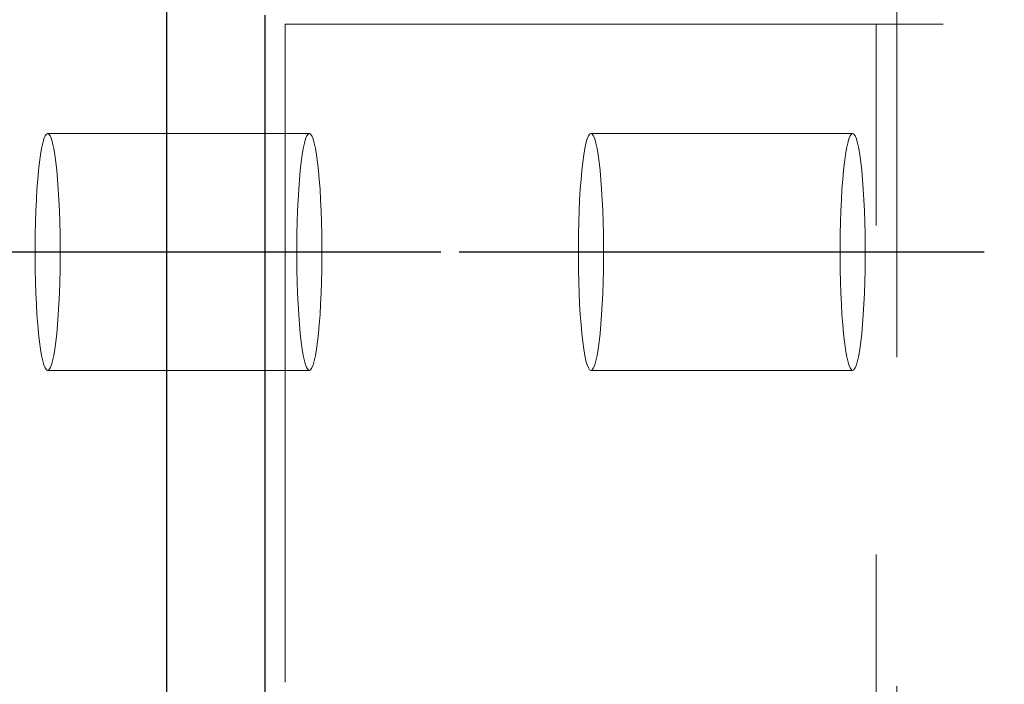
# Model space of a CAD drawing. Header units: millimetres. Extents: x 3536 to 4290, y 11030 to 11491.
# Tile 40 of 102: x 3590.01 to 3593.75, y 11347.4 to 11349.93. Entities that reach past the tile are written whole.
import ezdxf

# ---------------------------------------------------------------- set-up
doc = ezdxf.new("R2010")
doc.units = ezdxf.units.MM
doc.header["$LTSCALE"] = 10
doc.linetypes.add('HIDDEN', pattern=[0.375, 0.25, -0.125])
doc.linetypes.add('MITTE', pattern=[2, 1.25, -0.25, 0.25, -0.25])
doc.layers.add('PS_Hidden', color=2, linetype='HIDDEN', lineweight=9)
doc.layers.add('PS_SOLID', color=7, linetype='Continuous', lineweight=30)
doc.layers.add('PS_MID', color=5, linetype='MITTE')
doc.layers.add('PS_SHAPE', color=3, linetype='Continuous')

# ---------------------------------------------------------------- blocks, each defined once
blk = doc.blocks.new('*X513')
at = {"layer": 'PS_Hidden', "color": 2, "linetype": 'HIDDEN'}
for p, q in [((3593.3376, 11354.8927), (3593.3376, 11345.3927)), ((3591.0142, 11349.9077), (3724.8496, 11349.9077)), ((3591.0142, 11349.9077), (3591.0142, 11345.3927)), ((3593.2597, 11345.3927), (3593.2597, 11349.9077)), ((3590.1069, 11349.4904), (3590.1021, 11349.4835)), ((3590.1117, 11349.4927), (3590.1069, 11349.4904)), ((3590.1165, 11349.4904), (3590.1117, 11349.4927)), ((3591.1061, 11349.4927), (3590.1117, 11349.4927)), ((3590.1213, 11349.4835), (3590.1165, 11349.4904)), ((3591.0965, 11349.4835), (3591.1012, 11349.4904)), ((3591.1012, 11349.4904), (3591.1061, 11349.4927)), ((3591.1061, 11349.4927), (3591.1109, 11349.4904)), ((3591.1109, 11349.4904), (3591.1157, 11349.4835)), ((3592.171, 11349.4904), (3592.1662, 11349.4835)), ((3592.1758, 11349.4927), (3592.171, 11349.4904)), ((3592.1807, 11349.4904), (3592.1758, 11349.4927)), ((3593.1702, 11349.4927), (3592.1758, 11349.4927)), ((3592.1855, 11349.4835), (3592.1807, 11349.4904)), ((3593.1606, 11349.4835), (3593.1654, 11349.4904)), ((3593.1654, 11349.4904), (3593.1702, 11349.4927)), ((3593.1702, 11349.4927), (3593.175, 11349.4904)), ((3593.175, 11349.4904), (3593.1798, 11349.4835)), ((3590.0929, 11349.4563), (3590.0885, 11349.4362)), ((3590.0974, 11349.4721), (3590.0929, 11349.4563)), ((3590.1021, 11349.4835), (3590.0974, 11349.4721)), ((3590.126, 11349.4721), (3590.1213, 11349.4835)), ((3590.1305, 11349.4563), (3590.126, 11349.4721)), ((3590.1349, 11349.4362), (3590.1305, 11349.4563)), ((3591.0829, 11349.4362), (3591.0872, 11349.4563)), ((3591.0872, 11349.4563), (3591.0918, 11349.4721)), ((3591.0918, 11349.4721), (3591.0965, 11349.4835)), ((3591.1157, 11349.4835), (3591.1204, 11349.4721)), ((3591.1204, 11349.4721), (3591.1249, 11349.4563)), ((3591.1249, 11349.4563), (3591.1292, 11349.4362)), ((3592.157, 11349.4563), (3592.1527, 11349.4362)), ((3592.1616, 11349.4721), (3592.157, 11349.4563)), ((3592.1662, 11349.4835), (3592.1616, 11349.4721)), ((3592.1901, 11349.4721), (3592.1855, 11349.4835)), ((3592.1947, 11349.4563), (3592.1901, 11349.4721)), ((3592.199, 11349.4362), (3592.1947, 11349.4563)), ((3593.147, 11349.4362), (3593.1514, 11349.4563)), ((3593.1514, 11349.4563), (3593.1559, 11349.4721)), ((3593.1559, 11349.4721), (3593.1606, 11349.4835)), ((3593.1798, 11349.4835), (3593.1845, 11349.4721)), ((3593.1845, 11349.4721), (3593.189, 11349.4563)), ((3593.189, 11349.4563), (3593.1934, 11349.4362)), ((3590.0885, 11349.4362), (3590.0844, 11349.4121)), ((3590.139, 11349.4121), (3590.1349, 11349.4362)), ((3591.0788, 11349.4121), (3591.0829, 11349.4362)), ((3591.1292, 11349.4362), (3591.1333, 11349.4121)), ((3592.1527, 11349.4362), (3592.1486, 11349.4121)), ((3592.2031, 11349.4121), (3592.199, 11349.4362)), ((3593.1429, 11349.4121), (3593.147, 11349.4362)), ((3593.1934, 11349.4362), (3593.1975, 11349.4121)), ((3590.0806, 11349.3842), (3590.0771, 11349.3528)), ((3590.0844, 11349.4121), (3590.0806, 11349.3842)), ((3590.1428, 11349.3842), (3590.139, 11349.4121)), ((3590.1463, 11349.3528), (3590.1428, 11349.3842)), ((3591.0715, 11349.3528), (3591.075, 11349.3842)), ((3591.075, 11349.3842), (3591.0788, 11349.4121)), ((3591.1333, 11349.4121), (3591.1372, 11349.3842)), ((3591.1372, 11349.3842), (3591.1407, 11349.3528)), ((3592.1447, 11349.3842), (3592.1412, 11349.3528)), ((3592.1486, 11349.4121), (3592.1447, 11349.3842)), ((3592.207, 11349.3842), (3592.2031, 11349.4121)), ((3592.2105, 11349.3528), (3592.207, 11349.3842)), ((3593.1356, 11349.3528), (3593.1391, 11349.3842)), ((3593.1391, 11349.3842), (3593.1429, 11349.4121)), ((3593.1975, 11349.4121), (3593.2013, 11349.3842)), ((3593.2013, 11349.3842), (3593.2048, 11349.3528)), ((3590.0771, 11349.3528), (3590.0739, 11349.3182)), ((3590.1495, 11349.3182), (3590.1463, 11349.3528)), ((3591.0683, 11349.3182), (3591.0715, 11349.3528)), ((3591.1407, 11349.3528), (3591.1438, 11349.3182)), ((3592.1412, 11349.3528), (3592.1381, 11349.3182)), ((3592.2136, 11349.3182), (3592.2105, 11349.3528)), ((3593.1324, 11349.3182), (3593.1356, 11349.3528)), ((3593.2048, 11349.3528), (3593.208, 11349.3182)), ((3590.0739, 11349.3182), (3590.0712, 11349.2808)), ((3590.1522, 11349.2808), (3590.1495, 11349.3182)), ((3591.0655, 11349.2808), (3591.0683, 11349.3182)), ((3591.1438, 11349.3182), (3591.1466, 11349.2808)), ((3592.1381, 11349.3182), (3592.1353, 11349.2808)), ((3592.2164, 11349.2808), (3592.2136, 11349.3182)), ((3593.1297, 11349.2808), (3593.1324, 11349.3182)), ((3593.208, 11349.3182), (3593.2107, 11349.2808)), ((3590.0712, 11349.2808), (3590.0688, 11349.2409)), ((3590.1546, 11349.2409), (3590.1522, 11349.2808)), ((3591.0632, 11349.2409), (3591.0655, 11349.2808)), ((3591.1466, 11349.2808), (3591.1489, 11349.2409)), ((3592.1353, 11349.2808), (3592.133, 11349.2409)), ((3592.2187, 11349.2409), (3592.2164, 11349.2808)), ((3593.1273, 11349.2409), (3593.1297, 11349.2808)), ((3593.2107, 11349.2808), (3593.2131, 11349.2409)), ((3590.0688, 11349.2409), (3590.0669, 11349.199)), ((3590.1565, 11349.199), (3590.1546, 11349.2409)), ((3591.0613, 11349.199), (3591.0632, 11349.2409)), ((3591.1489, 11349.2409), (3591.1508, 11349.199)), ((3592.133, 11349.2409), (3592.1311, 11349.199)), ((3592.2206, 11349.199), (3592.2187, 11349.2409)), ((3593.1254, 11349.199), (3593.1273, 11349.2409)), ((3593.2131, 11349.2409), (3593.215, 11349.199)), ((3590.0669, 11349.199), (3590.0655, 11349.1555)), ((3590.1579, 11349.1555), (3590.1565, 11349.199)), ((3591.0598, 11349.1555), (3591.0613, 11349.199)), ((3591.1508, 11349.199), (3591.1523, 11349.1555)), ((3592.1311, 11349.199), (3592.1296, 11349.1555)), ((3592.2221, 11349.1555), (3592.2206, 11349.199)), ((3593.124, 11349.1555), (3593.1254, 11349.199)), ((3593.215, 11349.199), (3593.2164, 11349.1555)), ((3590.0655, 11349.1555), (3590.0645, 11349.1109)), ((3590.1589, 11349.1109), (3590.1579, 11349.1555)), ((3591.0589, 11349.1109), (3591.0598, 11349.1555)), ((3591.1523, 11349.1555), (3591.1533, 11349.1109)), ((3592.1296, 11349.1555), (3592.1286, 11349.1109)), ((3592.2231, 11349.1109), (3592.2221, 11349.1555)), ((3593.123, 11349.1109), (3593.124, 11349.1555)), ((3593.2164, 11349.1555), (3593.2174, 11349.1109)), ((3590.0645, 11349.1109), (3590.064, 11349.0655)), ((3590.1594, 11349.0655), (3590.1589, 11349.1109)), ((3591.0584, 11349.0655), (3591.0589, 11349.1109)), ((3591.1533, 11349.1109), (3591.1538, 11349.0655)), ((3592.1286, 11349.1109), (3592.1282, 11349.0655)), ((3592.2235, 11349.0655), (3592.2231, 11349.1109)), ((3593.1225, 11349.0655), (3593.123, 11349.1109)), ((3593.2174, 11349.1109), (3593.2179, 11349.0655)), ((3590.064, 11349.0655), (3590.064, 11349.02)), ((3590.1594, 11349.02), (3590.1594, 11349.0655)), ((3591.0584, 11349.02), (3591.0584, 11349.0655)), ((3591.1538, 11349.0655), (3591.1538, 11349.02)), ((3592.1282, 11349.0655), (3592.1282, 11349.02)), ((3592.2235, 11349.02), (3592.2235, 11349.0655)), ((3593.1225, 11349.02), (3593.1225, 11349.0655)), ((3593.2179, 11349.0655), (3593.2179, 11349.02)), ((3590.064, 11349.02), (3590.0645, 11348.9746)), ((3590.1589, 11348.9746), (3590.1594, 11349.02)), ((3591.0589, 11348.9746), (3591.0584, 11349.02)), ((3591.1538, 11349.02), (3591.1533, 11348.9746)), ((3592.1282, 11349.02), (3592.1286, 11348.9746)), ((3592.2231, 11348.9746), (3592.2235, 11349.02)), ((3593.123, 11348.9746), (3593.1225, 11349.02)), ((3593.2179, 11349.02), (3593.2174, 11348.9746)), ((3590.0645, 11348.9746), (3590.0655, 11348.9299)), ((3590.1579, 11348.9299), (3590.1589, 11348.9746)), ((3591.0598, 11348.9299), (3591.0589, 11348.9746)), ((3591.1533, 11348.9746), (3591.1523, 11348.9299)), ((3592.1286, 11348.9746), (3592.1296, 11348.9299)), ((3592.2221, 11348.9299), (3592.2231, 11348.9746)), ((3593.124, 11348.9299), (3593.123, 11348.9746)), ((3593.2174, 11348.9746), (3593.2164, 11348.9299)), ((3590.0655, 11348.9299), (3590.0669, 11348.8865)), ((3590.1565, 11348.8865), (3590.1579, 11348.9299)), ((3591.0613, 11348.8865), (3591.0598, 11348.9299)), ((3591.1523, 11348.9299), (3591.1508, 11348.8865)), ((3592.1296, 11348.9299), (3592.1311, 11348.8865)), ((3592.2206, 11348.8865), (3592.2221, 11348.9299)), ((3593.1254, 11348.8865), (3593.124, 11348.9299)), ((3593.2164, 11348.9299), (3593.215, 11348.8865)), ((3590.0669, 11348.8865), (3590.0688, 11348.8446)), ((3590.1546, 11348.8446), (3590.1565, 11348.8865)), ((3591.0632, 11348.8446), (3591.0613, 11348.8865)), ((3591.1508, 11348.8865), (3591.1489, 11348.8446)), ((3592.1311, 11348.8865), (3592.133, 11348.8446)), ((3592.2187, 11348.8446), (3592.2206, 11348.8865)), ((3593.1273, 11348.8446), (3593.1254, 11348.8865)), ((3593.215, 11348.8865), (3593.2131, 11348.8446)), ((3590.0688, 11348.8446), (3590.0712, 11348.8047)), ((3590.1522, 11348.8047), (3590.1546, 11348.8446)), ((3591.0655, 11348.8047), (3591.0632, 11348.8446)), ((3591.1489, 11348.8446), (3591.1466, 11348.8047)), ((3592.133, 11348.8446), (3592.1353, 11348.8047)), ((3592.2164, 11348.8047), (3592.2187, 11348.8446)), ((3593.1297, 11348.8047), (3593.1273, 11348.8446)), ((3593.2131, 11348.8446), (3593.2107, 11348.8047)), ((3590.0712, 11348.8047), (3590.0739, 11348.7673)), ((3590.1495, 11348.7673), (3590.1522, 11348.8047)), ((3591.0683, 11348.7673), (3591.0655, 11348.8047)), ((3591.1466, 11348.8047), (3591.1438, 11348.7673)), ((3592.1353, 11348.8047), (3592.1381, 11348.7673)), ((3592.2136, 11348.7673), (3592.2164, 11348.8047)), ((3593.1324, 11348.7673), (3593.1297, 11348.8047)), ((3593.2107, 11348.8047), (3593.208, 11348.7673)), ((3590.0739, 11348.7673), (3590.0771, 11348.7327)), ((3590.1463, 11348.7327), (3590.1495, 11348.7673)), ((3591.0715, 11348.7327), (3591.0683, 11348.7673)), ((3591.1438, 11348.7673), (3591.1407, 11348.7327)), ((3592.1381, 11348.7673), (3592.1412, 11348.7327)), ((3592.2105, 11348.7327), (3592.2136, 11348.7673)), ((3593.1356, 11348.7327), (3593.1324, 11348.7673)), ((3593.208, 11348.7673), (3593.2048, 11348.7327)), ((3590.0771, 11348.7327), (3590.0806, 11348.7013)), ((3590.1428, 11348.7013), (3590.1463, 11348.7327)), ((3591.075, 11348.7013), (3591.0715, 11348.7327)), ((3591.1407, 11348.7327), (3591.1372, 11348.7013)), ((3592.1412, 11348.7327), (3592.1447, 11348.7013)), ((3592.207, 11348.7013), (3592.2105, 11348.7327)), ((3593.1391, 11348.7013), (3593.1356, 11348.7327)), ((3593.2048, 11348.7327), (3593.2013, 11348.7013)), ((3590.0806, 11348.7013), (3590.0844, 11348.6734)), ((3590.0844, 11348.6734), (3590.0885, 11348.6493)), ((3590.1349, 11348.6493), (3590.139, 11348.6734)), ((3590.139, 11348.6734), (3590.1428, 11348.7013)), ((3591.0788, 11348.6734), (3591.075, 11348.7013)), ((3591.0829, 11348.6493), (3591.0788, 11348.6734)), ((3591.1333, 11348.6734), (3591.1292, 11348.6493)), ((3591.1372, 11348.7013), (3591.1333, 11348.6734)), ((3592.1447, 11348.7013), (3592.1486, 11348.6734)), ((3592.1486, 11348.6734), (3592.1527, 11348.6493)), ((3592.199, 11348.6493), (3592.2031, 11348.6734)), ((3592.2031, 11348.6734), (3592.207, 11348.7013)), ((3593.1429, 11348.6734), (3593.1391, 11348.7013)), ((3593.147, 11348.6493), (3593.1429, 11348.6734)), ((3593.1975, 11348.6734), (3593.1934, 11348.6493)), ((3593.2013, 11348.7013), (3593.1975, 11348.6734)), ((3590.0885, 11348.6493), (3590.0929, 11348.6292)), ((3590.0929, 11348.6292), (3590.0974, 11348.6134)), ((3590.126, 11348.6134), (3590.1305, 11348.6292)), ((3590.1305, 11348.6292), (3590.1349, 11348.6493)), ((3591.0872, 11348.6292), (3591.0829, 11348.6493)), ((3591.0918, 11348.6134), (3591.0872, 11348.6292)), ((3591.1249, 11348.6292), (3591.1204, 11348.6134)), ((3591.1292, 11348.6493), (3591.1249, 11348.6292)), ((3592.1527, 11348.6493), (3592.157, 11348.6292)), ((3592.157, 11348.6292), (3592.1616, 11348.6134)), ((3592.1901, 11348.6134), (3592.1947, 11348.6292)), ((3592.1947, 11348.6292), (3592.199, 11348.6493)), ((3593.1514, 11348.6292), (3593.147, 11348.6493)), ((3593.1559, 11348.6134), (3593.1514, 11348.6292)), ((3593.189, 11348.6292), (3593.1845, 11348.6134)), ((3593.1934, 11348.6493), (3593.189, 11348.6292)), ((3590.0974, 11348.6134), (3590.1021, 11348.602)), ((3590.1021, 11348.602), (3590.1069, 11348.5951)), ((3590.1069, 11348.5951), (3590.1117, 11348.5927)), ((3590.1117, 11348.5927), (3590.1165, 11348.5951)), ((3591.1061, 11348.5927), (3590.1117, 11348.5927)), ((3590.1165, 11348.5951), (3590.1213, 11348.602)), ((3590.1213, 11348.602), (3590.126, 11348.6134)), ((3591.0965, 11348.602), (3591.0918, 11348.6134)), ((3591.1012, 11348.5951), (3591.0965, 11348.602)), ((3591.1061, 11348.5927), (3591.1012, 11348.5951)), ((3591.1109, 11348.5951), (3591.1061, 11348.5927)), ((3591.1157, 11348.602), (3591.1109, 11348.5951)), ((3591.1204, 11348.6134), (3591.1157, 11348.602)), ((3592.1616, 11348.6134), (3592.1662, 11348.602)), ((3592.1662, 11348.602), (3592.171, 11348.5951)), ((3592.171, 11348.5951), (3592.1758, 11348.5927)), ((3592.1758, 11348.5927), (3592.1807, 11348.5951)), ((3593.1702, 11348.5927), (3592.1758, 11348.5927)), ((3592.1807, 11348.5951), (3592.1855, 11348.602)), ((3592.1855, 11348.602), (3592.1901, 11348.6134)), ((3593.1606, 11348.602), (3593.1559, 11348.6134)), ((3593.1654, 11348.5951), (3593.1606, 11348.602)), ((3593.1702, 11348.5927), (3593.1654, 11348.5951)), ((3593.175, 11348.5951), (3593.1702, 11348.5927)), ((3593.1798, 11348.602), (3593.175, 11348.5951)), ((3593.1845, 11348.6134), (3593.1798, 11348.602))]:
    blk.add_line(p, q, dxfattribs=at)
at = {"layer": 'PS_MID', "color": 5, "linetype": 'MITTE'}
for p, q in [((3589.6117, 11349.0427), (3591.6061, 11349.0427)), ((3591.6758, 11349.0427), (3593.6702, 11349.0427))]:
    blk.add_line(p, q, dxfattribs=at)
at = {"layer": 'PS_SOLID', "color": 7, "linetype": 'Continuous'}
for p, q in [((3590.5648, 11344.6427), (3590.5648, 11355.6427)), ((3590.9363, 11349.9427), (3590.9363, 11345.3927))]:
    blk.add_line(p, q, dxfattribs=at)

msp = doc.modelspace()

# ---------------------------------------------------------------- block references
at = {"layer": 'PS_SHAPE'}
msp.add_blockref('*X513', (0, 0), dxfattribs=at)

doc.saveas('drawing.dxf')
